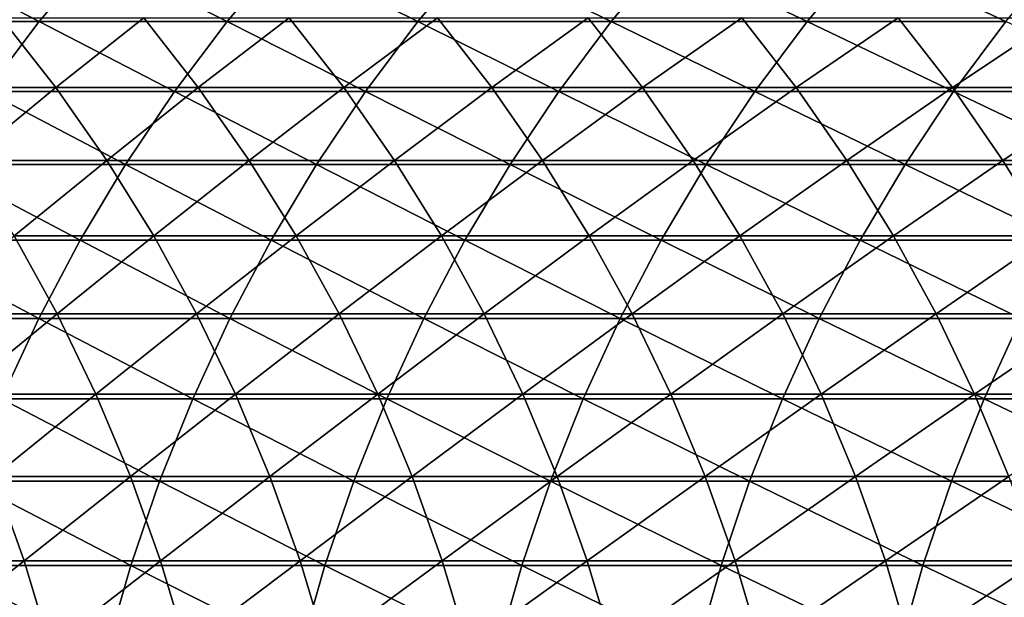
# Model space of a CAD drawing. Header units: metres. Extents: x -24 to 236, y -24 to 24.
# Tile 101 of 256: x 24.7 to 30.06, y 2.68 to 5.82. Entities that reach past the tile are written whole.
import ezdxf

# ---------------------------------------------------------------- set-up
doc = ezdxf.new("R2010")
doc.units = ezdxf.units.M
doc.layers.add('solid_10392024', color=7, linetype='CONTINUOUS')

msp = doc.modelspace()

# ---------------------------------------------------------------- linework, layer by layer
at = {"layer": 'solid_10392024'}
for points in [[(23.798244, 5.810236, 264.764435), (24.80707, 5.810233, 267.691833), (24.105871, 6.174191, 264.659698)], [(24.80707, 5.810233, 267.691833), (25.113914, 6.174189, 267.584808), (24.105871, 6.174191, 264.659698)], [(24.80707, 5.810233, 267.691833), (25.830267, 5.81022, 270.59082), (25.113914, 6.174189, 267.584808)], [(25.830267, 5.81022, 270.59082), (26.136303, 6.174175, 270.481506), (25.113914, 6.174189, 267.584808)], [(25.830267, 5.81022, 270.59082), (26.867723, 5.810198, 273.46109), (26.136303, 6.174175, 270.481506)], [(26.867723, 5.810198, 273.46109), (27.172918, 6.174151, 273.349457), (26.136303, 6.174175, 270.481506)], [(26.867723, 5.810198, 273.46109), (27.919321, 5.81017, 276.302185), (27.172918, 6.174151, 273.349457)], [(27.919321, 5.81017, 276.302185), (28.223644, 6.174122, 276.188202), (27.172918, 6.174151, 273.349457)], [(27.919321, 5.81017, 276.302185), (28.984943, 5.810143, 279.11377), (28.223644, 6.174122, 276.188202)], [(28.984943, 5.810143, 279.11377), (29.288361, 6.174093, 278.997406), (28.223644, 6.174122, 276.188202)], [(28.984943, 5.810143, 279.11377), (30.064476, 5.810123, 281.895447), (29.288361, 6.174093, 278.997406)], [(30.064476, 5.810123, 281.895447), (30.366955, 6.174072, 281.776672), (29.288361, 6.174093, 278.997406)], [(24.519297, 5.429201, 267.792175), (24.80707, 5.810233, 267.691833), (23.798244, 5.810236, 264.764435)], [(24.599735, 5.830997, 217.828476), (24.897264, 5.450895, 217.757309), (24.136942, 5.450887, 214.535583)], [(24.519297, 5.429201, 267.792175), (25.543255, 5.429189, 270.693329), (24.80707, 5.810233, 267.691833)], [(24.599735, 5.830997, 217.828476), (25.375746, 5.830999, 221.029068), (24.897264, 5.450895, 217.757309)], [(25.543255, 5.429189, 270.693329), (25.830267, 5.81022, 270.59082), (24.80707, 5.810233, 267.691833)], [(25.375746, 5.830999, 221.029068), (25.672831, 5.450897, 220.95607), (24.897264, 5.450895, 217.757309)], [(25.375746, 5.830999, 221.029068), (26.166889, 5.830995, 224.206238), (25.672831, 5.450897, 220.95607)], [(25.543255, 5.429189, 270.693329), (26.581499, 5.429168, 273.565765), (25.830267, 5.81022, 270.59082)], [(26.166889, 5.830995, 224.206238), (26.463514, 5.450893, 224.131393), (25.672831, 5.450897, 220.95607)], [(26.581499, 5.429168, 273.565765), (26.867723, 5.810198, 273.46109), (25.830267, 5.81022, 270.59082)], [(26.166889, 5.830995, 224.206238), (26.973043, 5.830986, 227.359528), (26.463514, 5.450893, 224.131393)], [(26.973043, 5.830986, 227.359528), (27.269192, 5.450884, 227.282822), (26.463514, 5.450893, 224.131393)], [(26.581499, 5.429168, 273.565765), (27.633915, 5.429142, 276.409088), (26.867723, 5.810198, 273.46109)], [(27.633915, 5.429142, 276.409088), (27.919321, 5.81017, 276.302185), (26.867723, 5.810198, 273.46109)], [(26.973043, 5.830986, 227.359528), (27.794083, 5.830972, 230.48848), (27.269192, 5.450884, 227.282822)], [(27.794083, 5.830972, 230.48848), (28.089737, 5.450871, 230.409882), (27.269192, 5.450884, 227.282822)], [(27.633915, 5.429142, 276.409088), (28.700386, 5.429117, 279.2229), (27.919321, 5.81017, 276.302185)], [(27.794083, 5.830972, 230.48848), (28.629885, 5.830956, 233.592636), (28.089737, 5.450871, 230.409882)], [(28.700386, 5.429117, 279.2229), (28.984943, 5.810143, 279.11377), (27.919321, 5.81017, 276.302185)], [(28.629885, 5.830956, 233.592636), (28.925026, 5.450857, 233.512131), (28.089737, 5.450871, 230.409882)], [(28.629885, 5.830956, 233.592636), (29.480324, 5.830942, 236.671509), (28.925026, 5.450857, 233.512131)], [(28.700386, 5.429117, 279.2229), (29.780798, 5.429099, 282.006866), (28.984943, 5.810143, 279.11377)], [(29.480324, 5.830942, 236.671509), (29.774935, 5.450843, 236.589096), (28.925026, 5.450857, 233.512131)], [(29.780798, 5.429099, 282.006866), (30.064476, 5.810123, 281.895447), (28.984943, 5.810143, 279.11377)], [(29.480324, 5.830942, 236.671509), (30.345278, 5.830932, 239.72467), (29.774935, 5.450843, 236.589096)], [(30.345278, 5.830932, 239.72467), (30.639336, 5.450834, 239.640305), (29.774935, 5.450843, 236.589096)], [(29.780798, 5.429099, 282.006866), (30.875036, 5.429097, 284.760529), (30.064476, 5.810123, 281.895447)], [(24.136942, 5.450887, 214.535583), (24.897264, 5.450895, 217.757309), (24.414398, 5.054765, 214.470993)], [(24.251446, 5.032212, 267.88559), (25.276112, 5.032201, 270.788757), (24.519297, 5.429201, 267.792175)], [(24.897264, 5.450895, 217.757309), (25.174324, 5.054772, 217.69104), (24.414398, 5.054765, 214.470993)], [(25.276112, 5.032201, 270.788757), (25.543255, 5.429189, 270.693329), (24.519297, 5.429201, 267.792175)], [(24.897264, 5.450895, 217.757309), (25.672831, 5.450897, 220.95607), (25.174324, 5.054772, 217.69104)], [(25.672831, 5.450897, 220.95607), (25.949476, 5.054774, 220.888092), (25.174324, 5.054772, 217.69104)], [(25.276112, 5.032201, 270.788757), (26.31509, 5.032182, 273.663208), (25.543255, 5.429189, 270.693329)], [(26.31509, 5.032182, 273.663208), (26.581499, 5.429168, 273.565765), (25.543255, 5.429189, 270.693329)], [(25.672831, 5.450897, 220.95607), (26.463514, 5.450893, 224.131393), (25.949476, 5.054774, 220.888092)], [(26.463514, 5.450893, 224.131393), (26.739733, 5.054771, 224.061691), (25.949476, 5.054774, 220.888092)], [(26.31509, 5.032182, 273.663208), (27.368267, 5.032158, 276.508575), (26.581499, 5.429168, 273.565765)], [(26.463514, 5.450893, 224.131393), (27.269192, 5.450884, 227.282822), (26.739733, 5.054771, 224.061691)], [(27.368267, 5.032158, 276.508575), (27.633915, 5.429142, 276.409088), (26.581499, 5.429168, 273.565765)], [(27.269192, 5.450884, 227.282822), (27.544966, 5.054763, 227.211395), (26.739733, 5.054771, 224.061691)], [(27.269192, 5.450884, 227.282822), (28.089737, 5.450871, 230.409882), (27.544966, 5.054763, 227.211395)], [(27.368267, 5.032158, 276.508575), (28.435528, 5.032134, 279.324493), (27.633915, 5.429142, 276.409088)], [(28.089737, 5.450871, 230.409882), (28.365049, 5.054751, 230.3367), (27.544966, 5.054763, 227.211395)], [(28.435528, 5.032134, 279.324493), (28.700386, 5.429117, 279.2229), (27.633915, 5.429142, 276.409088)], [(28.089737, 5.450871, 230.409882), (28.925026, 5.450857, 233.512131), (28.365049, 5.054751, 230.3367)], [(28.925026, 5.450857, 233.512131), (29.199862, 5.054737, 233.43718), (28.365049, 5.054751, 230.3367)], [(28.435528, 5.032134, 279.324493), (29.516758, 5.032117, 282.110535), (28.700386, 5.429117, 279.2229)], [(29.516758, 5.032117, 282.110535), (29.780798, 5.429099, 282.006866), (28.700386, 5.429117, 279.2229)], [(28.925026, 5.450857, 233.512131), (29.774935, 5.450843, 236.589096), (29.199862, 5.054737, 233.43718)], [(29.774935, 5.450843, 236.589096), (30.049274, 5.054724, 236.512344), (29.199862, 5.054737, 233.43718)], [(29.516758, 5.032117, 282.110535), (30.611847, 5.032115, 284.866364), (29.780798, 5.429099, 282.006866)], [(29.774935, 5.450843, 236.589096), (30.639336, 5.450834, 239.640305), (30.049274, 5.054724, 236.512344)], [(30.611847, 5.032115, 284.866364), (30.875036, 5.429097, 284.760529), (29.780798, 5.429099, 282.006866)], [(30.639336, 5.450834, 239.640305), (30.913162, 5.054716, 239.561752), (30.049274, 5.054724, 236.512344)], [(24.414398, 5.054765, 214.470993), (25.174324, 5.054772, 217.69104), (24.67054, 4.643787, 214.411377)], [(25.174324, 5.054772, 217.69104), (25.430098, 4.643794, 217.629852), (24.67054, 4.643787, 214.411377)], [(25.174324, 5.054772, 217.69104), (25.949476, 5.054774, 220.888092), (25.430098, 4.643794, 217.629852)], [(25.949476, 5.054774, 220.888092), (26.204868, 4.643795, 220.825348), (25.430098, 4.643794, 217.629852)], [(25.949476, 5.054774, 220.888092), (26.739733, 5.054771, 224.061691), (26.204868, 4.643795, 220.825348)], [(26.739733, 5.054771, 224.061691), (26.99473, 4.643793, 223.99736), (26.204868, 4.643795, 220.825348)], [(26.739733, 5.054771, 224.061691), (27.544966, 5.054763, 227.211395), (26.99473, 4.643793, 223.99736)], [(27.544966, 5.054763, 227.211395), (27.799551, 4.643785, 227.145447), (26.99473, 4.643793, 223.99736)], [(27.544966, 5.054763, 227.211395), (28.365049, 5.054751, 230.3367), (27.799551, 4.643785, 227.145447)], [(28.365049, 5.054751, 230.3367), (28.619211, 4.643774, 230.269135), (27.799551, 4.643785, 227.145447)], [(28.365049, 5.054751, 230.3367), (29.199862, 5.054737, 233.43718), (28.619211, 4.643774, 230.269135)], [(29.199862, 5.054737, 233.43718), (29.453581, 4.643761, 233.367981), (28.619211, 4.643774, 230.269135)], [(29.199862, 5.054737, 233.43718), (30.049274, 5.054724, 236.512344), (29.453581, 4.643761, 233.367981)], [(30.049274, 5.054724, 236.512344), (30.302538, 4.64375, 236.441498), (29.453581, 4.643761, 233.367981)], [(30.049274, 5.054724, 236.512344), (30.913162, 5.054716, 239.561752), (30.302538, 4.64375, 236.441498)], [(24.004301, 4.620434, 267.971802), (25.029619, 4.620423, 270.876801), (24.251446, 5.032212, 267.88559)], [(25.029619, 4.620423, 270.876801), (25.276112, 5.032201, 270.788757), (24.251446, 5.032212, 267.88559)], [(25.029619, 4.620423, 270.876801), (26.069275, 4.620406, 273.753113), (25.276112, 5.032201, 270.788757)], [(26.069275, 4.620406, 273.753113), (26.31509, 5.032182, 273.663208), (25.276112, 5.032201, 270.788757)], [(26.069275, 4.620406, 273.753113), (27.123154, 4.620384, 276.600403), (26.31509, 5.032182, 273.663208)], [(27.123154, 4.620384, 276.600403), (27.368267, 5.032158, 276.508575), (26.31509, 5.032182, 273.663208)], [(27.123154, 4.620384, 276.600403), (28.191145, 4.620362, 279.418213), (27.368267, 5.032158, 276.508575)], [(28.191145, 4.620362, 279.418213), (28.435528, 5.032134, 279.324493), (27.368267, 5.032158, 276.508575)], [(28.191145, 4.620362, 279.418213), (29.273132, 4.620347, 282.206238), (28.435528, 5.032134, 279.324493)], [(29.273132, 4.620347, 282.206238), (29.516758, 5.032117, 282.110535), (28.435528, 5.032134, 279.324493)], [(29.273132, 4.620347, 282.206238), (30.369003, 4.620345, 284.96402), (29.516758, 5.032117, 282.110535)], [(30.369003, 4.620345, 284.96402), (30.611847, 5.032115, 284.866364), (29.516758, 5.032117, 282.110535)], [(23.778591, 4.195076, 268.050507), (24.804506, 4.195066, 270.957214), (24.004301, 4.620434, 267.971802)], [(24.804506, 4.195066, 270.957214), (25.029619, 4.620423, 270.876801), (24.004301, 4.620434, 267.971802)], [(24.67054, 4.643787, 214.411377), (24.904612, 4.219161, 214.356888), (24.160717, 4.219152, 211.117264)], [(24.67054, 4.643787, 214.411377), (25.430098, 4.643794, 217.629852), (24.904612, 4.219161, 214.356888)], [(24.804506, 4.195066, 270.957214), (25.84478, 4.19505, 273.835236), (25.029619, 4.620423, 270.876801)], [(25.430098, 4.643794, 217.629852), (25.663834, 4.219167, 217.573944), (24.904612, 4.219161, 214.356888)], [(25.84478, 4.19505, 273.835236), (26.069275, 4.620406, 273.753113), (25.029619, 4.620423, 270.876801)], [(25.430098, 4.643794, 217.629852), (26.204868, 4.643795, 220.825348), (25.663834, 4.219167, 217.573944)], [(26.204868, 4.643795, 220.825348), (26.438257, 4.219168, 220.76799), (25.663834, 4.219167, 217.573944)], [(25.84478, 4.19505, 273.835236), (26.8993, 4.19503, 276.684235), (26.069275, 4.620406, 273.753113)], [(26.8993, 4.19503, 276.684235), (27.123154, 4.620384, 276.600403), (26.069275, 4.620406, 273.753113)], [(26.204868, 4.643795, 220.825348), (26.99473, 4.643793, 223.99736), (26.438257, 4.219168, 220.76799)], [(26.99473, 4.643793, 223.99736), (27.227757, 4.219166, 223.938553), (26.438257, 4.219168, 220.76799)], [(26.8993, 4.19503, 276.684235), (27.967957, 4.19501, 279.503815), (27.123154, 4.620384, 276.600403)], [(26.99473, 4.643793, 223.99736), (27.799551, 4.643785, 227.145447), (27.227757, 4.219166, 223.938553)], [(27.967957, 4.19501, 279.503815), (28.191145, 4.620362, 279.418213), (27.123154, 4.620384, 276.600403)], [(27.799551, 4.643785, 227.145447), (28.032204, 4.219159, 227.085175), (27.227757, 4.219166, 223.938553)], [(27.799551, 4.643785, 227.145447), (28.619211, 4.643774, 230.269135), (28.032204, 4.219159, 227.085175)], [(27.967957, 4.19501, 279.503815), (29.050634, 4.194996, 282.29361), (28.191145, 4.620362, 279.418213)], [(28.619211, 4.643774, 230.269135), (28.851475, 4.219149, 230.207397), (28.032204, 4.219159, 227.085175)], [(29.050634, 4.194996, 282.29361), (29.273132, 4.620347, 282.206238), (28.191145, 4.620362, 279.418213)], [(28.619211, 4.643774, 230.269135), (29.453581, 4.643761, 233.367981), (28.851475, 4.219149, 230.207397)], [(29.453581, 4.643761, 233.367981), (29.685442, 4.219137, 233.304733), (28.851475, 4.219149, 230.207397)], [(29.050634, 4.194996, 282.29361), (30.147221, 4.194995, 285.053192), (29.273132, 4.620347, 282.206238)], [(30.147221, 4.194995, 285.053192), (30.369003, 4.620345, 284.96402), (29.273132, 4.620347, 282.206238)], [(29.453581, 4.643761, 233.367981), (30.302538, 4.64375, 236.441498), (29.685442, 4.219137, 233.304733)], [(30.302538, 4.64375, 236.441498), (30.533979, 4.219127, 236.37674), (29.685442, 4.219137, 233.304733)], [(24.601431, 3.757379, 271.029724), (24.804506, 4.195066, 270.957214), (23.778591, 4.195076, 268.050507)], [(24.160717, 4.219152, 211.117264), (24.904612, 4.219161, 214.356888), (24.372324, 3.782126, 211.069351)], [(24.904612, 4.219161, 214.356888), (25.115927, 3.782134, 214.307693), (24.372324, 3.782126, 211.069351)], [(24.601431, 3.757379, 271.029724), (25.642262, 3.757365, 273.909332), (24.804506, 4.195066, 270.957214)], [(25.642262, 3.757365, 273.909332), (25.84478, 4.19505, 273.835236), (24.804506, 4.195066, 270.957214)], [(24.904612, 4.219161, 214.356888), (25.663834, 4.219167, 217.573944), (25.115927, 3.782134, 214.307693)], [(25.663834, 4.219167, 217.573944), (25.874847, 3.78214, 217.523468), (25.115927, 3.782134, 214.307693)], [(25.642262, 3.757365, 273.909332), (26.697361, 3.757347, 276.759888), (25.84478, 4.19505, 273.835236)], [(25.663834, 4.219167, 217.573944), (26.438257, 4.219168, 220.76799), (25.874847, 3.78214, 217.523468)], [(26.697361, 3.757347, 276.759888), (26.8993, 4.19503, 276.684235), (25.84478, 4.19505, 273.835236)], [(26.438257, 4.219168, 220.76799), (26.648956, 3.782141, 220.716217), (25.874847, 3.78214, 217.523468)], [(26.438257, 4.219168, 220.76799), (27.227757, 4.219166, 223.938553), (26.648956, 3.782141, 220.716217)], [(27.227757, 4.219166, 223.938553), (27.438129, 3.782139, 223.885483), (26.648956, 3.782141, 220.716217)], [(26.697361, 3.757347, 276.759888), (27.766617, 3.757329, 279.581055), (26.8993, 4.19503, 276.684235)], [(27.766617, 3.757329, 279.581055), (27.967957, 4.19501, 279.503815), (26.8993, 4.19503, 276.684235)], [(27.227757, 4.219166, 223.938553), (28.032204, 4.219159, 227.085175), (27.438129, 3.782139, 223.885483)], [(28.032204, 4.219159, 227.085175), (28.242239, 3.782132, 227.030777), (27.438129, 3.782139, 223.885483)], [(27.766617, 3.757329, 279.581055), (28.849918, 3.757317, 282.372437), (27.967957, 4.19501, 279.503815)], [(28.849918, 3.757317, 282.372437), (29.050634, 4.194996, 282.29361), (27.967957, 4.19501, 279.503815)], [(28.032204, 4.219159, 227.085175), (28.851475, 4.219149, 230.207397), (28.242239, 3.782132, 227.030777)], [(28.851475, 4.219149, 230.207397), (29.061157, 3.782124, 230.151657), (28.242239, 3.782132, 227.030777)], [(28.849918, 3.757317, 282.372437), (29.947151, 3.757316, 285.133636), (29.050634, 4.194996, 282.29361)], [(28.851475, 4.219149, 230.207397), (29.685442, 4.219137, 233.304733), (29.061157, 3.782124, 230.151657)], [(29.947151, 3.757316, 285.133636), (30.147221, 4.194995, 285.053192), (29.050634, 4.194996, 282.29361)], [(29.685442, 4.219137, 233.304733), (29.894762, 3.782113, 233.24765), (29.061157, 3.782124, 230.151657)], [(29.685442, 4.219137, 233.304733), (30.533979, 4.219127, 236.37674), (29.894762, 3.782113, 233.24765)], [(30.533979, 4.219127, 236.37674), (30.742922, 3.782104, 236.318283), (29.894762, 3.782113, 233.24765)], [(29.947151, 3.757316, 285.133636), (31.058207, 3.757333, 287.864319), (30.147221, 4.194995, 285.053192)], [(24.372324, 3.782126, 211.069351), (25.115927, 3.782134, 214.307693), (24.560522, 3.333985, 211.026733)], [(24.420992, 3.30865, 271.094177), (25.462318, 3.308637, 273.975128), (24.601431, 3.757379, 271.029724)], [(25.115927, 3.782134, 214.307693), (25.303865, 3.333992, 214.263947), (24.560522, 3.333985, 211.026733)], [(25.462318, 3.308637, 273.975128), (25.642262, 3.757365, 273.909332), (24.601431, 3.757379, 271.029724)], [(25.115927, 3.782134, 214.307693), (25.874847, 3.78214, 217.523468), (25.303865, 3.333992, 214.263947)], [(25.874847, 3.78214, 217.523468), (26.062515, 3.333996, 217.478577), (25.303865, 3.333992, 214.263947)], [(25.462318, 3.308637, 273.975128), (26.517933, 3.308621, 276.827087), (25.642262, 3.757365, 273.909332)], [(26.517933, 3.308621, 276.827087), (26.697361, 3.757347, 276.759888), (25.642262, 3.757365, 273.909332)], [(25.874847, 3.78214, 217.523468), (26.648956, 3.782141, 220.716217), (26.062515, 3.333996, 217.478577)], [(26.648956, 3.782141, 220.716217), (26.836346, 3.333998, 220.670181), (26.062515, 3.333996, 217.478577)], [(26.517933, 3.308621, 276.827087), (27.587721, 3.308605, 279.649658), (26.697361, 3.757347, 276.759888)], [(26.648956, 3.782141, 220.716217), (27.438129, 3.782139, 223.885483), (26.836346, 3.333998, 220.670181)], [(27.587721, 3.308605, 279.649658), (27.766617, 3.757329, 279.581055), (26.697361, 3.757347, 276.759888)], [(27.438129, 3.782139, 223.885483), (27.625227, 3.333996, 223.838272), (26.836346, 3.333998, 220.670181)], [(27.438129, 3.782139, 223.885483), (28.242239, 3.782132, 227.030777), (27.625227, 3.333996, 223.838272)], [(27.587721, 3.308605, 279.649658), (28.671576, 3.308594, 282.442474), (27.766617, 3.757329, 279.581055)], [(28.242239, 3.782132, 227.030777), (28.429037, 3.33399, 226.982391), (27.625227, 3.333996, 223.838272)], [(28.671576, 3.308594, 282.442474), (28.849918, 3.757317, 282.372437), (27.766617, 3.757329, 279.581055)], [(28.242239, 3.782132, 227.030777), (29.061157, 3.782124, 230.151657), (28.429037, 3.33399, 226.982391)], [(29.061157, 3.782124, 230.151657), (29.247644, 3.333982, 230.102081), (28.429037, 3.33399, 226.982391)], [(28.671576, 3.308594, 282.442474), (29.769382, 3.308593, 285.205139), (28.849918, 3.757317, 282.372437)], [(29.769382, 3.308593, 285.205139), (29.947151, 3.757316, 285.133636), (28.849918, 3.757317, 282.372437)], [(29.061157, 3.782124, 230.151657), (29.894762, 3.782113, 233.24765), (29.247644, 3.333982, 230.102081)], [(29.894762, 3.782113, 233.24765), (30.080923, 3.333973, 233.196869), (29.247644, 3.333982, 230.102081)], [(29.769382, 3.308593, 285.205139), (30.881033, 3.308608, 287.937256), (29.947151, 3.757316, 285.133636)], [(29.894762, 3.782113, 233.24765), (30.742922, 3.782104, 236.318283), (30.080923, 3.333973, 233.196869)], [(30.881033, 3.308608, 287.937256), (31.058207, 3.757333, 287.864319), (29.947151, 3.757316, 285.133636)], [(24.560522, 3.333985, 211.026733), (24.724758, 2.876045, 210.989548), (23.997066, 2.876038, 207.731201)], [(24.560522, 3.333985, 211.026733), (25.303865, 3.333992, 214.263947), (24.724758, 2.876045, 210.989548)], [(25.303865, 3.333992, 214.263947), (25.467875, 2.876051, 214.225769), (24.724758, 2.876045, 210.989548)], [(25.303865, 3.333992, 214.263947), (26.062515, 3.333996, 217.478577), (25.467875, 2.876051, 214.225769)], [(26.062515, 3.333996, 217.478577), (26.22629, 2.876055, 217.439407), (25.467875, 2.876051, 214.225769)], [(26.062515, 3.333996, 217.478577), (26.836346, 3.333998, 220.670181), (26.22629, 2.876055, 217.439407)], [(26.836346, 3.333998, 220.670181), (26.999874, 2.876056, 220.630005), (26.22629, 2.876055, 217.439407)], [(26.836346, 3.333998, 220.670181), (27.625227, 3.333996, 223.838272), (26.999874, 2.876056, 220.630005)], [(27.625227, 3.333996, 223.838272), (27.788504, 2.876054, 223.797073), (26.999874, 2.876056, 220.630005)], [(27.625227, 3.333996, 223.838272), (28.429037, 3.33399, 226.982391), (27.788504, 2.876054, 223.797073)], [(28.429037, 3.33399, 226.982391), (28.592051, 2.876049, 226.94017), (27.788504, 2.876054, 223.797073)], [(28.429037, 3.33399, 226.982391), (29.247644, 3.333982, 230.102081), (28.592051, 2.876049, 226.94017)], [(29.247644, 3.333982, 230.102081), (29.410385, 2.876042, 230.058823), (28.592051, 2.876049, 226.94017)], [(29.247644, 3.333982, 230.102081), (30.080923, 3.333973, 233.196869), (29.410385, 2.876042, 230.058823)], [(30.080923, 3.333973, 233.196869), (30.243383, 2.876034, 233.152557), (29.410385, 2.876042, 230.058823)], [(24.263718, 2.850195, 271.15036), (25.305477, 2.850184, 274.032501), (24.420992, 3.30865, 271.094177)], [(25.305477, 2.850184, 274.032501), (25.462318, 3.308637, 273.975128), (24.420992, 3.30865, 271.094177)], [(25.305477, 2.850184, 274.032501), (26.36154, 2.850171, 276.885681), (25.462318, 3.308637, 273.975128)], [(26.36154, 2.850171, 276.885681), (26.517933, 3.308621, 276.827087), (25.462318, 3.308637, 273.975128)], [(26.36154, 2.850171, 276.885681), (27.431793, 2.850157, 279.709473), (26.517933, 3.308621, 276.827087)], [(27.431793, 2.850157, 279.709473), (27.587721, 3.308605, 279.649658), (26.517933, 3.308621, 276.827087)], [(27.431793, 2.850157, 279.709473), (28.516129, 2.850148, 282.50351), (27.587721, 3.308605, 279.649658)], [(28.516129, 2.850148, 282.50351), (28.671576, 3.308594, 282.442474), (27.587721, 3.308605, 279.649658)], [(28.516129, 2.850148, 282.50351), (29.614437, 2.850147, 285.267426), (28.671576, 3.308594, 282.442474)], [(29.614437, 2.850147, 285.267426), (29.769382, 3.308593, 285.205139), (28.671576, 3.308594, 282.442474)], [(29.614437, 2.850147, 285.267426), (30.726606, 2.85016, 288.000854), (29.769382, 3.308593, 285.205139)], [(30.726606, 2.85016, 288.000854), (30.881033, 3.308608, 287.937256), (29.769382, 3.308593, 285.205139)], [(23.997066, 2.876038, 207.731201), (24.724758, 2.876045, 210.989548), (24.137041, 2.409646, 207.700378)], [(24.130072, 2.383364, 271.19809), (25.172199, 2.383355, 274.081268), (24.263718, 2.850195, 271.15036)], [(24.724758, 2.876045, 210.989548), (24.864548, 2.409652, 210.957886), (24.137041, 2.409646, 207.700378)], [(25.172199, 2.383355, 274.081268), (25.305477, 2.850184, 274.032501), (24.263718, 2.850195, 271.15036)], [(24.724758, 2.876045, 210.989548), (25.467875, 2.876051, 214.225769), (24.864548, 2.409652, 210.957886)], [(25.467875, 2.876051, 214.225769), (25.607471, 2.409657, 214.193268), (24.864548, 2.409652, 210.957886)], [(25.172199, 2.383355, 274.081268), (26.228642, 2.383344, 276.935455), (25.305477, 2.850184, 274.032501)], [(26.228642, 2.383344, 276.935455), (26.36154, 2.850171, 276.885681), (25.305477, 2.850184, 274.032501)], [(25.467875, 2.876051, 214.225769), (26.22629, 2.876055, 217.439407), (25.607471, 2.409657, 214.193268)], [(26.22629, 2.876055, 217.439407), (26.365685, 2.40966, 217.406067), (25.607471, 2.409657, 214.193268)], [(26.22629, 2.876055, 217.439407), (26.999874, 2.876056, 220.630005), (26.365685, 2.40966, 217.406067)], [(26.228642, 2.383344, 276.935455), (27.299292, 2.383333, 279.760284), (26.36154, 2.850171, 276.885681)], [(27.299292, 2.383333, 279.760284), (27.431793, 2.850157, 279.709473), (26.36154, 2.850171, 276.885681)], [(26.999874, 2.876056, 220.630005), (27.139063, 2.409661, 220.595795), (26.365685, 2.40966, 217.406067)], [(26.999874, 2.876056, 220.630005), (27.788504, 2.876054, 223.797073), (27.139063, 2.409661, 220.595795)], [(27.788504, 2.876054, 223.797073), (27.927477, 2.409659, 223.762009), (27.139063, 2.409661, 220.595795)], [(27.299292, 2.383333, 279.760284), (28.384037, 2.383325, 282.555389), (27.431793, 2.850157, 279.709473)], [(28.384037, 2.383325, 282.555389), (28.516129, 2.850148, 282.50351), (27.431793, 2.850157, 279.709473)], [(27.788504, 2.876054, 223.797073), (28.592051, 2.876049, 226.94017), (27.927477, 2.409659, 223.762009)], [(28.592051, 2.876049, 226.94017), (28.730799, 2.409655, 226.904236), (27.927477, 2.409659, 223.762009)], [(28.384037, 2.383325, 282.555389), (29.482771, 2.383324, 285.320374), (28.516129, 2.850148, 282.50351)], [(29.482771, 2.383324, 285.320374), (29.614437, 2.850147, 285.267426), (28.516129, 2.850148, 282.50351)], [(28.592051, 2.876049, 226.94017), (29.410385, 2.876042, 230.058823), (28.730799, 2.409655, 226.904236)], [(29.410385, 2.876042, 230.058823), (29.548903, 2.40965, 230.022003), (28.730799, 2.409655, 226.904236)], [(29.410385, 2.876042, 230.058823), (30.243383, 2.876034, 233.152557), (29.548903, 2.40965, 230.022003)], [(29.482771, 2.383324, 285.320374), (30.595381, 2.383335, 288.054871), (29.614437, 2.850147, 285.267426)], [(30.243383, 2.876034, 233.152557), (30.38166, 2.409643, 233.114853), (29.548903, 2.40965, 230.022003)], [(30.595381, 2.383335, 288.054871), (30.726606, 2.85016, 288.000854), (29.614437, 2.850147, 285.267426)]]:
    msp.add_3dface(points, dxfattribs=at)

doc.saveas('drawing.dxf')
